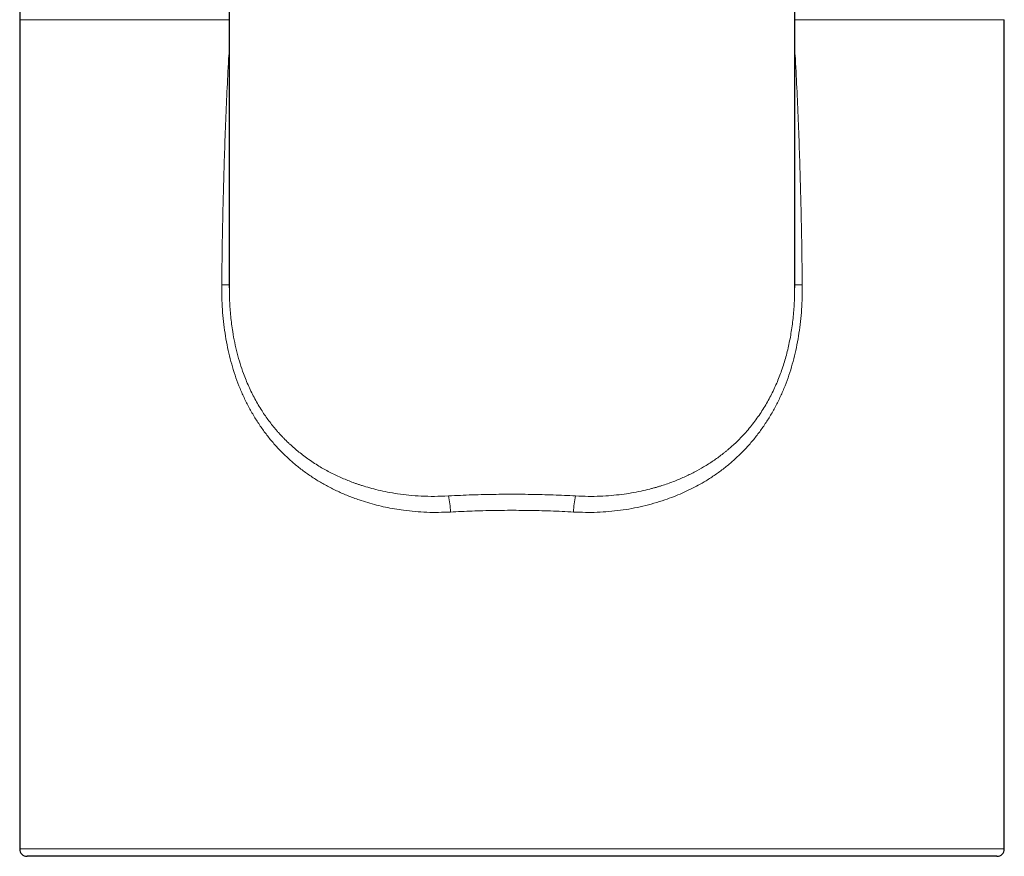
# Model space of a CAD drawing. Header units: millimetres. Extents: x 8 to 1004, y 12 to 903.
# Tile 15 of 56: x 445 to 498, y 706 to 751. Entities that reach past the tile are written whole.
import ezdxf

# ---------------------------------------------------------------- set-up
doc = ezdxf.new("R2010")
doc.units = ezdxf.units.MM

msp = doc.modelspace()

# ---------------------------------------------------------------- linework, layer by layer
at = {"color": 7, "linetype": 'Continuous', "lineweight": 30}
for p, q in [((456.5, 802.089), (456.5, 736.862)), ((486.931, 736.862), (486.931, 802.079)), ((445.215, 751.292), (445.215, 706.645)), ((498.215, 706.645), (498.215, 751.292)), ((471.715, 706.245), (445.615, 706.245)), ((497.815, 706.245), (471.715, 706.245))]:
    msp.add_line(p, q, dxfattribs=at)
at = {"color": 8, "linetype": 'Continuous', "lineweight": 0}
for p, q in [((456.5, 751.292), (445.215, 751.292)), ((498.215, 751.292), (486.931, 751.292)), ((456.458, 749.161), (456.502, 749.158)), ((486.929, 749.158), (486.973, 749.161)), ((445.215, 706.645), (471.715, 706.645)), ((471.715, 706.645), (498.215, 706.645))]:
    msp.add_line(p, q, dxfattribs=at)
at = {"color": 7, "linetype": 'Continuous', "lineweight": 30}
for centre, radius, start, end in [((485.215, 751.292), 40, 176.6981, 180), ((445.615, 706.645), 0.4, 180, 270), ((497.815, 706.645), 0.4, 270, 0)]:
    msp.add_arc(centre, radius, start, end, dxfattribs=at)
at = {"color": 8, "linetype": 'Continuous', "lineweight": 0}
for centre, radius, start, end in [((455.975, 721.618), 15.403, 88.0672, 89.5706), ((487.394, 724.992), 12.029, 90.2533, 92.2014), ((463.713, 724.638), 4.693, 1.7724, 12.4395), ((479.718, 724.638), 4.693, 167.5605, 178.2276)]:
    msp.add_arc(centre, radius, start, end, dxfattribs=at)
for points, knots in [([(456.458, 749.161), (456.464, 749.258), (456.472, 749.392), (456.494, 749.523), (456.5, 749.56)], [0, 0, 0, 0, 0.718563, 1, 1, 1, 1]), ([(486.931, 749.562), (486.937, 749.525), (486.958, 749.393), (486.967, 749.258), (486.973, 749.161)], [0, 0, 0, 0, 0.2820079, 1, 1, 1, 1]), ([(456.091, 737.02), (456.097, 737.593), (456.109, 738.741), (456.14, 740.464), (456.182, 742.193), (456.234, 743.928), (456.298, 745.668), (456.371, 747.413), (456.429, 748.578), (456.458, 749.161)], [0, 0, 0, 0, 0.1414292, 0.283321, 0.4256836, 0.5685249, 0.7118529, 0.8556753, 1, 1, 1, 1]), ([(486.973, 749.161), (487.002, 748.578), (487.06, 747.413), (487.133, 745.668), (487.196, 743.928), (487.249, 742.193), (487.291, 740.464), (487.322, 738.741), (487.334, 737.593), (487.34, 737.02)], [0, 0, 0, 0, 0.144325, 0.288147, 0.431475, 0.574316, 0.716679, 0.858571, 1, 1, 1, 1]), ([(468.403, 724.784), (468.189, 724.775), (467.763, 724.757), (467.128, 724.766), (466.5, 724.804), (465.922, 724.866), (465.39, 724.947), (464.906, 725.041), (464.426, 725.153), (463.952, 725.284), (463.441, 725.448), (462.899, 725.649), (462.333, 725.894), (461.791, 726.164), (461.27, 726.462), (460.772, 726.786), (460.296, 727.136), (459.841, 727.513), (459.407, 727.916), (458.995, 728.347), (458.608, 728.804), (458.246, 729.287), (457.91, 729.795), (457.6, 730.325), (457.32, 730.873), (457.071, 731.435), (456.853, 732.009), (456.665, 732.593), (456.505, 733.186), (456.371, 733.792), (456.263, 734.412), (456.181, 735.045), (456.125, 735.692), (456.092, 736.352), (456.091, 736.796), (456.091, 737.02)], [0, 0, 0, 0, 0.03166, 0.063073, 0.094306, 0.125424, 0.150282, 0.175145, 0.200047, 0.225022, 0.250106, 0.282233, 0.313944, 0.345313, 0.376418, 0.40734, 0.438158, 0.468956, 0.499815, 0.530948, 0.562048, 0.593211, 0.624537, 0.656104, 0.687369, 0.718434, 0.749404, 0.779768, 0.810233, 0.84089, 0.871824, 0.903121, 0.934865, 0.967133, 1, 1, 1, 1]), ([(456.503, 736.86), (456.505, 736.623), (456.509, 736.106), (456.568, 735.316), (456.664, 734.567), (456.785, 733.907), (456.918, 733.331), (457.076, 732.773), (457.278, 732.176), (457.537, 731.539), (457.868, 730.867), (458.233, 730.251), (458.623, 729.688), (458.929, 729.306), (459.148, 729.056), (459.265, 728.927), (459.385, 728.8), (459.508, 728.675), (459.633, 728.552), (459.873, 728.325), (460.25, 727.999), (460.795, 727.59), (461.37, 727.219), (461.971, 726.887), (462.562, 726.608), (462.996, 726.433), (463.248, 726.342), (463.328, 726.313), (463.409, 726.285), (463.491, 726.257), (463.573, 726.23), (463.761, 726.17), (464.07, 726.078), (464.52, 725.962), (465.022, 725.854), (465.575, 725.76), (466.181, 725.685), (466.84, 725.636), (467.55, 725.617), (468.042, 725.638), (468.295, 725.649)], [0, 0, 0, 0, 0.037043, 0.080846, 0.123646, 0.155147, 0.186176, 0.216777, 0.246993, 0.286583, 0.326943, 0.36817, 0.403539, 0.439632, 0.449213, 0.458846, 0.468535, 0.478278, 0.488078, 0.497934, 0.53344, 0.57143, 0.611927, 0.647899, 0.685664, 0.720388, 0.72504, 0.729715, 0.734415, 0.739138, 0.743886, 0.748657, 0.771438, 0.796685, 0.8244, 0.854583, 0.887235, 0.922354, 0.959943, 1, 1, 1, 1]), ([(487.34, 737.02), (487.34, 736.796), (487.339, 736.352), (487.306, 735.692), (487.25, 735.045), (487.167, 734.412), (487.059, 733.792), (486.926, 733.185), (486.765, 732.592), (486.577, 732.008), (486.36, 731.435), (486.11, 730.872), (485.83, 730.324), (485.521, 729.795), (485.185, 729.287), (484.823, 728.804), (484.436, 728.346), (484.024, 727.916), (483.59, 727.512), (483.135, 727.136), (482.659, 726.785), (482.194, 726.483), (481.745, 726.224), (481.317, 726.001), (480.874, 725.795), (480.416, 725.605), (479.912, 725.421), (479.362, 725.248), (478.766, 725.093), (478.163, 724.967), (477.551, 724.871), (476.931, 724.804), (476.303, 724.766), (475.668, 724.757), (475.242, 724.775), (475.028, 724.784)], [0, 0, 0, 0, 0.03287, 0.065142, 0.09689, 0.128193, 0.159134, 0.189798, 0.220272, 0.250645, 0.281602, 0.312661, 0.343927, 0.375504, 0.406816, 0.437974, 0.469075, 0.500217, 0.531068, 0.561859, 0.592673, 0.623591, 0.648457, 0.673483, 0.698708, 0.724173, 0.749916, 0.781245, 0.812421, 0.843509, 0.874577, 0.905693, 0.936925, 0.968339, 1, 1, 1, 1]), ([(475.136, 725.649), (475.363, 725.639), (475.807, 725.619), (476.45, 725.631), (477.052, 725.668), (477.612, 725.727), (478.146, 725.807), (478.649, 725.903), (479.006, 725.987), (479.219, 726.042), (479.304, 726.065), (479.387, 726.088), (479.468, 726.111), (479.547, 726.134), (479.625, 726.157), (479.7, 726.18), (479.961, 726.262), (480.395, 726.414), (480.98, 726.658), (481.524, 726.922), (482.046, 727.213), (482.544, 727.53), (482.906, 727.792), (483.135, 727.972), (483.248, 728.063), (483.357, 728.154), (483.464, 728.246), (483.567, 728.338), (483.83, 728.578), (484.232, 728.984), (484.734, 729.585), (485.176, 730.214), (485.562, 730.866), (485.894, 731.538), (486.176, 732.233), (486.414, 732.957), (486.608, 733.714), (486.758, 734.501), (486.862, 735.316), (486.922, 736.106), (486.926, 736.623), (486.927, 736.86)], [0, 0, 0, 0, 0.0359999, 0.0700194, 0.1020585, 0.1321172, 0.1601958, 0.188795, 0.2149987, 0.2198648, 0.2246384, 0.2293196, 0.2339084, 0.2384047, 0.2428087, 0.2471203, 0.2513395, 0.2876656, 0.3225543, 0.3560108, 0.3880413, 0.4222301, 0.4546504, 0.4628517, 0.4709329, 0.4788942, 0.4867359, 0.4944583, 0.5020618, 0.546385, 0.5895977, 0.6317764, 0.673004, 0.7133696, 0.7529685, 0.7933371, 0.8344185, 0.8763158, 0.9191273, 0.9629457, 1, 1, 1, 1]), ([(468.295, 725.649), (468.508, 725.66), (468.934, 725.682), (469.574, 725.706), (470.214, 725.724), (470.854, 725.736), (471.494, 725.741), (472.12, 725.74), (472.734, 725.734), (473.335, 725.721), (473.935, 725.703), (474.536, 725.68), (474.936, 725.659), (475.136, 725.649)], [0, 0, 0, 0, 0.09395, 0.187648, 0.281153, 0.374526, 0.467827, 0.56083, 0.648408, 0.736064, 0.823848, 0.91181, 1, 1, 1, 1]), ([(475.028, 724.784), (474.822, 724.794), (474.41, 724.816), (473.791, 724.84), (473.172, 724.858), (472.554, 724.87), (471.936, 724.875), (471.33, 724.875), (470.736, 724.868), (470.153, 724.855), (469.569, 724.837), (468.986, 724.814), (468.598, 724.794), (468.403, 724.784)], [0, 0, 0, 0, 0.093802, 0.187378, 0.280737, 0.37389, 0.466846, 0.559692, 0.647383, 0.735252, 0.823305, 0.911552, 1, 1, 1, 1])]:
    msp.add_open_spline(points, degree=3, knots=knots, dxfattribs=at)

doc.saveas('drawing.dxf')
